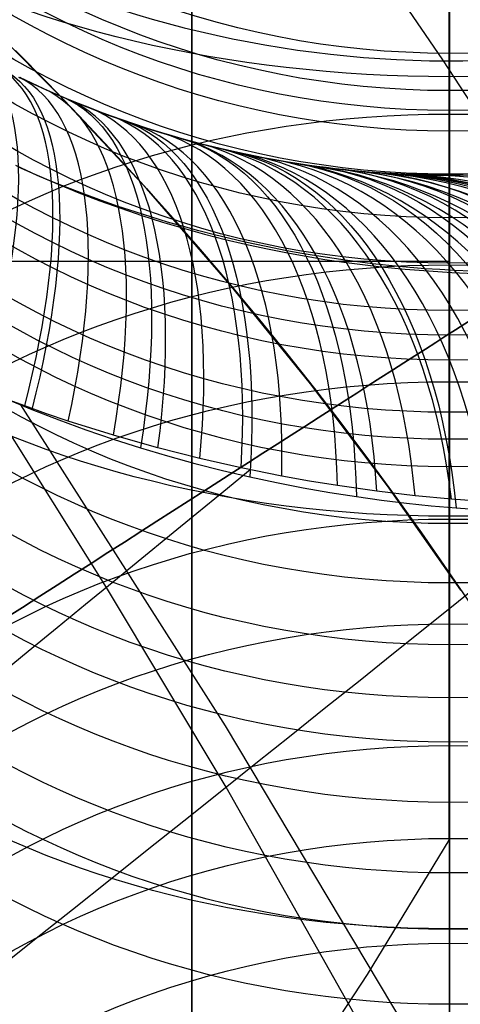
# Model space of a CAD drawing. Extents: x 35624 to 36541, y 4015 to 4839.
# Tile 121 of 150: x 36350 to 36358, y 4596 to 4613. Entities that reach past the tile are written whole.
import ezdxf

# ---------------------------------------------------------------- set-up
doc = ezdxf.new("R2010")
doc.units = 0
for name, color, linetype in [('FUSTO_INTERNO', 200, 'CONTINUOUS'), ('GAMBE', 96, 'CONTINUOUS'), ('IGES_LEVEL_1', 4, 'CONTINUOUS'), ('IGES_LEVEL_3', 87, 'CONTINUOUS')]:
    doc.layers.add(name, color=color, linetype=linetype)

msp = doc.modelspace()

# ---------------------------------------------------------------- linework, layer by layer
at = {"layer": 'FUSTO_INTERNO'}
for p, q in [((36349.26836824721, 4613.050255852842, -193.153372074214), (36350.82845170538, 4611.492976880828, -193.153372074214)), ((36349.26836824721, 4613.050255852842, -168.153372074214), (36350.82845170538, 4611.492976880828, -168.153372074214)), ((36350.82845170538, 4611.492976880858, -180.653372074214), (36349.26836824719, 4613.050255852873, -180.653372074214)), ((36350.82845170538, 4611.492976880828, -193.153372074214), (36352.33323657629, 4609.88220045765, -193.153372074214)), ((36350.82845170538, 4611.492976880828, -168.153372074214), (36352.33323657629, 4609.88220045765, -168.153372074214)), ((36352.33323657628, 4609.882200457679, -180.653372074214), (36350.82845170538, 4611.492976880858, -180.653372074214)), ((36352.33323657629, 4609.88220045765, -193.153372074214), (36353.78088951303, 4608.219889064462, -193.1533720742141)), ((36352.33323657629, 4609.88220045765, -168.153372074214), (36353.78088951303, 4608.219889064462, -168.1533720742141)), ((36353.78088951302, 4608.21988906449, -180.6533720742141), (36352.33323657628, 4609.882200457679, -180.653372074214)), ((36353.78088951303, 4608.219889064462, -193.1533720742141), (36355.16964677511, 4606.508067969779, -193.1533720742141)), ((36353.78088951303, 4608.219889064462, -168.1533720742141), (36355.16964677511, 4606.508067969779, -168.1533720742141)), ((36355.1696467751, 4606.508067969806, -180.6533720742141), (36353.78088951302, 4608.21988906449, -180.6533720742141)), ((36355.16964677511, 4606.508067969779, -193.1533720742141), (36356.49781637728, 4604.748822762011, -193.1533720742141)), ((36355.16964677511, 4606.508067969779, -168.1533720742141), (36356.49781637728, 4604.748822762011, -168.1533720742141)), ((36356.49781637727, 4604.748822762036, -180.6533720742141), (36355.1696467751, 4606.508067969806, -180.6533720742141)), ((36356.49781637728, 4604.748822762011, -193.1533720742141), (36357.76378015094, 4602.944296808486, -193.1533720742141)), ((36356.49781637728, 4604.748822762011, -168.1533720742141), (36357.76378015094, 4602.944296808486, -168.1533720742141)), ((36357.76378015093, 4602.94429680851, -180.6533720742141), (36356.49781637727, 4604.748822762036, -180.6533720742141))]:
    msp.add_line(p, q, dxfattribs=at)
for centre, radius, start, end in [((36357.60919011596, 4631.014707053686, -154.6564491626), 18.92644604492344, 174.6462319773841, 286.3815331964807), ((36357.60919011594, 4631.014707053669, -206.6554839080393), 18.92644604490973, 174.6462319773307, 286.3815331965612), ((36357.60919011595, 4631.01470705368, -180.6559665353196), 18.92644604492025, 174.6462319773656, 286.3815331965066), ((36305.38336492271, 4567.640006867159, -185.1533764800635), 50.09517449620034, 359.9999999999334, 90.00000000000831), ((36305.38337226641, 4567.639871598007, -160.1533764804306), 50.09517449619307, 359.9999999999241, 90.00000000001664), ((36305.57704900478, 4567.639871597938, -193.153372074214), 63.01512514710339, 359.9999999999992, 45.08799321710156), ((36305.57695660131, 4567.639871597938, -193.1533720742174), 48.01521755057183, 0, 45.11540427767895)]:
    msp.add_arc(centre, radius, start, end, dxfattribs=at)
at = {"layer": 'GAMBE'}
for p, q in [((36355.16798914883, 4615.453063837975, -380.0065314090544), (36357.44655955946, 4612.10506663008, -380.0065314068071)), ((36357.56802816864, 4612.067019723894, 16.72446510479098), (36357.56802816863, 4615.481537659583, 12.37346576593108)), ((36357.56802816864, 4612.218319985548, -43.93670560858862), (36357.56802816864, 4612.815848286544, -46.1915563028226)), ((36357.56802816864, 4611.232860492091, -40.54449775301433), (36357.56802816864, 4612.218319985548, -43.93670560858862)), ((36357.44655955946, 4612.10506663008, -380.0065314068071), (36359.66543659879, 4608.718408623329, -380.0065314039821)), ((36357.56802816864, 4608.565689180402, 20.95253112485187), (36357.56802816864, 4612.067019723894, 16.72446510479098)), ((36357.56802816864, 4610.132629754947, -37.11032591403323), (36357.56802816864, 4611.232860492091, -40.54449775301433)), ((36357.56802816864, 4608.59347964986, -32.76166319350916), (36357.56802816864, 4610.132629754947, -37.11032591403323)), ((36357.56802816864, 4607.775940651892, -30.63677077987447), (36357.56802816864, 4608.59347964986, -32.76166319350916)), ((36357.56802816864, 4606.918031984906, -28.52981974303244), (36357.56802816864, 4607.775940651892, -30.63677077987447)), ((36357.56802816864, 4605.551722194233, -25.40467572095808), (36357.56802816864, 4606.918031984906, -28.52981974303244)), ((36357.56802816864, 4604.09508932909, -22.33914625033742), (36357.56802816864, 4605.551722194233, -25.40467572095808)), ((36357.56802816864, 4603.06982468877, -20.32151549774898), (36357.56802816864, 4604.09508932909, -22.33914625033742)), ((36357.56802816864, 4602.000326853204, -18.32280173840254), (36357.56802816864, 4603.06982468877, -20.32151549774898)), ((36357.56802816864, 4601.0835655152, -16.68618741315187), (36357.56802816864, 4602.000326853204, -18.32280173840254)), ((36357.56802816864, 4599.279039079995, -13.64284421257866), (36357.56802816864, 4601.0835655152, -16.68618741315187)), ((36357.56802816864, 4598.059779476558, -11.70195071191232), (36357.56802816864, 4599.279039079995, -13.64284421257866)), ((36357.56802816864, 4595.789761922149, -8.296284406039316), (36357.56802816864, 4598.059779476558, -11.70195071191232))]:
    msp.add_line(p, q, dxfattribs=at)
at = {"layer": 'GAMBE', "extrusion": (-6.709137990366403e-14, -0.28081052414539, 0.9597632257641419)}
msp.add_circle((36357.56802817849, 4428.935090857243, -1337.328278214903), 14.6354474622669, dxfattribs=at)
at = {"layer": 'GAMBE', "extrusion": (-7.66958146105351e-15, -0.2990850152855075, 0.9542264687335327)}
msp.add_circle((36357.56802850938, 4402.617730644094, -1419.028522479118), 14.59732215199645, dxfattribs=at)
at = {"layer": 'GAMBE', "extrusion": (-4.517094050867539e-14, -0.3079514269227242, 0.9514020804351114)}
msp.add_circle((36357.56802813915, 4389.228641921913, -1458.609858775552), 14.57784101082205, dxfattribs=at)
at = {"layer": 'GAMBE', "extrusion": (-1.148926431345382e-13, -0.3164743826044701, 0.9486010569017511)}
msp.add_circle((36357.56803488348, 4375.972324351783, -1496.596086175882), 14.55814846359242, dxfattribs=at)
at = {"layer": 'GAMBE', "extrusion": (-2.841663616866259e-14, -0.3334365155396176, 0.9427725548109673)}
msp.add_circle((36357.56802873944, 4348.451106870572, -1572.173157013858), 14.51852725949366, dxfattribs=at)
at = {"layer": 'GAMBE', "extrusion": (-5.00845007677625e-14, -0.3491851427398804, 0.9370537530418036)}
msp.add_circle((36357.56802817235, 4321.522326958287, -1642.249885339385), 14.48040285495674, dxfattribs=at)
at = {"layer": 'GAMBE', "extrusion": (2.898922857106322e-14, -0.3655699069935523, 0.930783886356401)}
msp.add_circle((36357.56802818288, 4292.07034407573, -1715.257117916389), 14.44247261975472, dxfattribs=at)
at = {"layer": 'GAMBE', "extrusion": (1.724487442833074e-13, -0.3833556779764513, 0.9236007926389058)}
msp.add_circle((36357.56804034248, 4258.405560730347, -1794.713215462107), 14.40482969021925, dxfattribs=at)
at = {"layer": 'GAMBE', "extrusion": (9.619851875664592e-14, -0.3921742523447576, 0.9198909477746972)}
msp.add_circle((36357.5680281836, 4241.046693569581, -1834.094866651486), 14.38616294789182, dxfattribs=at)
at = {"layer": 'GAMBE', "extrusion": (6.884147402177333e-14, -0.4012874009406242, 0.915952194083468)}
msp.add_circle((36357.56802765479, 4222.635648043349, -1874.830114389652), 14.36762590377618, dxfattribs=at)
at = {"layer": 'GAMBE', "extrusion": (1.401869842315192e-13, -0.4198438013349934, 0.9075963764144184)}
msp.add_circle((36357.56803093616, 4183.634834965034, -1957.806391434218), 14.33098414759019, dxfattribs=at)
at = {"layer": 'GAMBE', "extrusion": (3.173591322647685e-14, -0.429068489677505, 0.9032719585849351)}
msp.add_circle((36357.56802816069, 4163.478361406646, -1999.044452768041), 14.31298278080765, dxfattribs=at)
at = {"layer": 'GAMBE', "extrusion": (-2.642525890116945e-15, -0.4383971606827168, 0.8987813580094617)}
msp.add_circle((36357.56802580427, 4142.565540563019, -2040.762063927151), 14.29526585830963, dxfattribs=at)
at = {"layer": 'GAMBE', "extrusion": (5.163940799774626e-14, -0.4568912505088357, 0.8895225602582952)}
msp.add_circle((36357.56802816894, 4099.500618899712, -2123.441937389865), 14.26072783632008, dxfattribs=at)
at = {"layer": 'GAMBE', "extrusion": (-7.020443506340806e-16, -0.475145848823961, 0.879907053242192)}
msp.add_circle((36357.56802816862, 4054.845396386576, -2205.010563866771), 14.2274748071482, dxfattribs=at)
at = {"layer": 'GAMBE', "extrusion": (1.133201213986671e-13, 0.8302793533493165, 0.557347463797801)}
msp.add_circle((-36357.56800610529, -2438.233039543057, 3927.20313611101), 14.0002480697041, dxfattribs=at)
at = {"layer": 'GAMBE', "extrusion": (7.795878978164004e-14, -0.4930055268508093, 0.8700261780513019)}
msp.add_circle((36357.56802836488, 4009.023217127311, -2284.752912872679), 14.19570389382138, dxfattribs=at)
at = {"layer": 'GAMBE', "extrusion": (-6.185113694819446e-14, -0.5074070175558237, 0.8617065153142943)}
msp.add_circle((36357.56802739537, 3970.487718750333, -2349.000685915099), 14.17072142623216, dxfattribs=at)
at = {"layer": 'GAMBE', "extrusion": (3.704175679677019e-14, -0.5188060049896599, 0.8548919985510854)}
msp.add_circle((36357.56802614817, 3938.953484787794, -2399.812906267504), 14.15140408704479, dxfattribs=at)
at = {"layer": 'GAMBE', "extrusion": (1.395594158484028e-14, -0.5332663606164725, 0.8459473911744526)}
msp.add_circle((36357.56802948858, 3897.600115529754, -2464.18192309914), 14.12728101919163, dxfattribs=at)
at = {"layer": 'GAMBE', "extrusion": (-7.867727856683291e-14, -0.5491975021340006, 0.8356925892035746)}
msp.add_circle((36357.56803043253, 3850.239748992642, -2535.022179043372), 14.10194866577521, dxfattribs=at)
at = {"layer": 'GAMBE', "extrusion": (7.75767061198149e-15, 0.7829822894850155, 0.6220439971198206)}
msp.add_circle((-36357.568007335, -2744.525208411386, 3711.085860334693), 14.00025666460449, dxfattribs=at)
at = {"layer": 'GAMBE', "extrusion": (1.647786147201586e-15, -0.5609215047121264, 0.8278689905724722)}
msp.add_circle((36357.56802946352, 3814.141651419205, -2587.053819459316), 14.08392209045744, dxfattribs=at)
at = {"layer": 'GAMBE', "extrusion": (4.99406116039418e-14, -0.5753911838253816, 0.8178783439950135)}
msp.add_circle((36357.56802667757, 3768.086232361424, -2651.162263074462), 14.06292143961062, dxfattribs=at)
at = {"layer": 'GAMBE', "extrusion": (-1.247026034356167e-14, 0.7307465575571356, 0.6826488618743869)}
msp.add_circle((-36357.56800861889, -3032.068194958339, 3471.53833015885), 14.00026511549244, dxfattribs=at)
at = {"layer": 'GAMBE', "extrusion": (6.28165085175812e-14, -0.6021473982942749, 0.7983849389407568)}
msp.add_circle((36357.56802445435, 3678.352400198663, -2769.321411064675), 14.02919564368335, dxfattribs=at)
at = {"layer": 'GAMBE', "extrusion": (-1.417040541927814e-13, 0.673816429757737, 0.7388987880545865)}
msp.add_circle((-36357.56800995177, -3299.611278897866, 3209.697253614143), 14.00027339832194, dxfattribs=at)
at = {"layer": 'GAMBE', "extrusion": (-0.539451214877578, 0.8420168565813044, -2.100341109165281e-07)}
msp.add_circle((-33086.62758387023, -380.0142733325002, -15733.64702520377), 15.00235862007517, dxfattribs=at)
at = {"layer": 'GAMBE', "extrusion": (-1.682014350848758e-13, -0.6470589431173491, 0.762439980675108)}
msp.add_circle((36357.56802816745, 3513.311896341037, -2966.03859670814), 14.00036131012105, dxfattribs=at)
at = {"layer": 'GAMBE', "extrusion": (-5.905235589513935e-14, 0.6124691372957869, 0.7904945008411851)}
msp.add_circle((-36357.56801135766, -3545.733280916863, 2926.834673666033), 14.0002815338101, dxfattribs=at)
at = {"layer": 'GAMBE', "extrusion": (-1.086059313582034e-13, -0.5837813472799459, 0.811910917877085)}
msp.add_circle((36357.56802808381, 3739.721807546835, -2666.211660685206), 14.00036096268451, dxfattribs=at)
at = {"layer": 'GAMBE', "extrusion": (-1.482651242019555e-13, 0.5469826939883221, 0.8371439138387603)}
msp.add_circle((-36357.56801274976, -3769.046428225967, 2624.22504159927), 14.00028942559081, dxfattribs=at)
at = {"layer": 'GAMBE', "extrusion": (1.502938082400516e-13, -0.5169262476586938, 0.856029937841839)}
msp.add_circle((36357.56802783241, 3940.820499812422, -2350.075377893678), 14.00035993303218, dxfattribs=at)
at = {"layer": 'GAMBE', "extrusion": (-1.986533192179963e-14, 0.4779936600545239, 0.8783632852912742)}
msp.add_circle((-36357.56801415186, -3967.238127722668, 2304.804815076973), 14.00029706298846, dxfattribs=at)
at = {"layer": 'GAMBE', "extrusion": (3.30965450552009e-14, -0.446847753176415, 0.894610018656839)}
msp.add_circle((36357.56802742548, 4115.761112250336, -2019.297962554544), 14.00035825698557, dxfattribs=at)
at = {"layer": 'GAMBE', "extrusion": (1, -9.73876082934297e-15, -3.231036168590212e-14)}
msp.add_arc((4676.9478937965, 78.43234624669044, 36357.56802816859), 117.3316381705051, 286.3390761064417, 220.1139519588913, dxfattribs=at)
at = {"layer": 'GAMBE', "extrusion": (1, -1.28173983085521e-14, -4.243775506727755e-14)}
msp.add_arc((4676.948317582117, 78.43221760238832, 36357.56802816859), 89.33139551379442, 286.3393491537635, 220.0490583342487, dxfattribs=at)
at = {"layer": 'IGES_LEVEL_1'}
for p, q in [((36350.12101092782, 4611.809138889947, -123.4354027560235), (36350.38414984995, 4611.685359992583, -123.6130310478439)), ((36350.34906404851, 4611.701549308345, -304.6123632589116), (36350.14046012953, 4611.799803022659, -304.760426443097)), ((36350.55764563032, 4611.606675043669, -304.4591484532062), (36350.34906404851, 4611.701549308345, -304.6123632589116)), ((36350.38414984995, 4611.685359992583, -123.6130310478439), (36350.64761816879, 4611.566777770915, -123.7976197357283)), ((36350.76263066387, 4611.516663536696, -304.303409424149), (36350.55764563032, 4611.606675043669, -304.4591484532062)), ((36350.64761816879, 4611.566777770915, -123.7976197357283), (36350.91121505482, 4611.453386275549, -123.9892624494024)), ((36350.96736334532, 4611.429902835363, -304.1426105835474), (36350.76263066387, 4611.516663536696, -304.303409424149)), ((36350.91121505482, 4611.453386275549, -123.9892624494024), (36351.17118579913, 4611.346599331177, -124.1853292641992)), ((36351.15976148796, 4611.351186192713, -303.9865811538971), (36350.96736334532, 4611.429902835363, -304.1426105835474)), ((36351.35173405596, 4611.275324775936, -303.8260097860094), (36351.15976148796, 4611.351186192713, -303.9865811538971)), ((36351.17118579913, 4611.346599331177, -124.1853292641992), (36351.43086840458, 4611.24482920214, -124.3884610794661)), ((36351.54022631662, 4611.203410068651, -303.663458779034), (36351.35173405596, 4611.275324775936, -303.8260097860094)), ((36351.43086840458, 4611.24482920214, -124.3884610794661), (36351.69004506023, 4611.148046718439, -124.5987665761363)), ((36351.72811289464, 4611.134228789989, -303.4964578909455), (36351.54022631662, 4611.203410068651, -303.663458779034)), ((36351.69004506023, 4611.148046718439, -124.5987665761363), (36351.94849795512, 4611.056222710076, -124.8163544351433)), ((36351.91238094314, 4611.068777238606, -303.3276960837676), (36351.72811289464, 4611.134228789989, -303.4964578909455)), ((36352.09587361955, 4611.005932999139, -303.1545821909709), (36351.91238094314, 4611.068777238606, -303.3276960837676)), ((36351.94849795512, 4611.056222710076, -124.8163544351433), (36352.19632878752, 4610.972506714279, -125.0327271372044)), ((36352.34779283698, 4610.923398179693, -302.9083556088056), (36352.09587361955, 4611.005932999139, -303.1545821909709)), ((36352.19632878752, 4610.972506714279, -125.0327271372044), (36352.44307013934, 4610.893304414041, -125.2560432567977)), ((36352.59779569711, 4610.845717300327, -302.6537497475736), (36352.34779283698, 4610.923398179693, -302.9083556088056)), ((36352.44307013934, 4610.893304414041, -125.2560432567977), (36352.68850452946, 4610.818564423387, -125.4864012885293)), ((36352.77381712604, 4610.793519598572, -302.4680552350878), (36352.59779569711, 4610.845717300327, -302.6537497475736)), ((36352.68850452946, 4610.818564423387, -125.4864012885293), (36352.93241447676, 4610.748235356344, -125.7238997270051)), ((36352.94864834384, 4610.743694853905, -302.2781057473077), (36352.77381712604, 4610.793519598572, -302.4680552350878)), ((36352.93241447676, 4610.748235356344, -125.7238997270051), (36353.16004128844, 4610.686114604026, -125.9536807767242)), ((36353.28769343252, 4610.652744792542, -301.8931609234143), (36352.94864834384, 4610.743694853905, -302.2781057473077)), ((36353.16004128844, 4610.686114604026, -125.9536807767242), (36353.38593422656, 4610.627778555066, -126.1899200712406)), ((36353.60714972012, 4610.573812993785, -301.5088499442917), (36353.28769343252, 4610.652744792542, -301.8931609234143)), ((36353.38593422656, 4610.627778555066, -126.1899200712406), (36353.60989774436, 4610.573161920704, -126.4326830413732)), ((36353.91403691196, 4610.504082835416, -301.1178849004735), (36353.60714972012, 4610.573812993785, -301.5088499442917)), ((36353.60989774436, 4610.573161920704, -126.4326830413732), (36353.83173629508, 4610.522199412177, -126.6820351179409)), ((36353.83173629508, 4610.522199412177, -126.6820351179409), (36354.11173949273, 4610.462295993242, -127.0102584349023)), ((36354.21438049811, 4610.441554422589, -300.7122691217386), (36353.91403691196, 4610.504082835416, -301.1178849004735)), ((36354.11173949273, 4610.462295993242, -127.0102584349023), (36354.38755543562, 4610.408054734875, -127.3493601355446)), ((36354.38543048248, 4610.408446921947, -300.4700295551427), (36354.21438049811, 4610.441554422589, -300.7122691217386)), ((36350.0677063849, 4610.285153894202, -118.2289142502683), (36350.43632437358, 4610.117003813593, -118.4122529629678)), ((36350.40571892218, 4610.126421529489, -309.8341674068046), (36350.12140677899, 4610.250259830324, -309.9877303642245)), ((36354.55390790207, 4610.377600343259, -300.2226934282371), (36354.38543048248, 4610.408446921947, -300.4700295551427)), ((36354.38755543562, 4610.408054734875, -127.3493601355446), (36354.65878410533, 4610.359280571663, -127.6993579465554)), ((36354.74504115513, 4610.344713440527, -299.9306703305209), (36354.55390790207, 4610.377600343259, -300.2226934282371)), ((36354.65878410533, 4610.359280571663, -127.6993579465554), (36354.92502548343, 4610.315778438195, -128.0602695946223)), ((36354.93222911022, 4610.314664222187, -299.631705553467), (36354.74504115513, 4610.344713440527, -299.9306703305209)), ((36354.92502548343, 4610.315778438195, -128.0602695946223), (36355.10306911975, 4610.289097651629, -128.3119889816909)), ((36355.10777801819, 4610.288416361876, -299.3383513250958), (36354.93222911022, 4610.314664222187, -299.631705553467)), ((36355.10306911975, 4610.289097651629, -128.3119889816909), (36355.27851937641, 4610.26467901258, -128.568694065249)), ((36355.27910843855, 4610.264593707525, -299.0384310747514), (36355.10777801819, 4610.288416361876, -299.3383513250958)), ((36355.27851937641, 4610.26467901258, -128.568694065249), (36355.60948649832, 4610.223638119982, -129.0781075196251)), ((36355.43844970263, 4610.244023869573, -298.7458541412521), (36355.27910843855, 4610.264593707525, -299.0384310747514)), ((36355.59331424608, 4610.225490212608, -298.4470913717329), (36355.43844970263, 4610.244023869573, -298.7458541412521)), ((36350.69129476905, 4610.007122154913, -309.6750374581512), (36350.40571892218, 4610.126421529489, -309.8341674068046)), ((36350.43632437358, 4610.117003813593, -118.4122529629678), (36350.80761150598, 4609.956892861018, -118.6044903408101)), ((36355.73597752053, 4610.209686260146, -298.1574046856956), (36355.59331424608, 4610.225490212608, -298.4470913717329)), ((36355.60948649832, 4610.223638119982, -129.0781075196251), (36355.92524693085, 4610.190593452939, -129.5979305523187)), ((36355.87391060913, 4610.195559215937, -297.8619227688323), (36355.73597752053, 4610.209686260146, -298.1574046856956)), ((36355.99959262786, 4610.183672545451, -297.5771673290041), (36355.87391060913, 4610.195559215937, -297.8619227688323)), ((36355.92524693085, 4610.190593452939, -129.5979305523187), (36356.23240468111, 4610.164131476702, -130.1389627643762)), ((36356.12029618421, 4610.173138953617, -297.2870235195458), (36355.99959262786, 4610.183672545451, -297.5771673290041)), ((36356.2482864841, 4610.162913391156, -296.9575175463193), (36356.12029618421, 4610.173138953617, -297.2870235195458)), ((36356.23240468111, 4610.164131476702, -130.1389627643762), (36356.52011984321, 4610.144408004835, -130.6811551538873)), ((36356.3688069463, 4610.154169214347, -296.6210470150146), (36356.2482864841, 4610.162913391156, -296.9575175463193)), ((36356.47361648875, 4610.147263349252, -296.3012278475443), (36356.3688069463, 4610.154169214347, -296.6210470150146)), ((36356.56287841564, 4610.141892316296, -296.0016664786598), (36356.47361648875, 4610.147263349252, -296.3012278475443)), ((36356.52011984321, 4610.144408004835, -130.6811551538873), (36356.79655787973, 4610.130058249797, -131.2380427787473)), ((36356.64156732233, 4610.137547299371, -295.7085875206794), (36356.56287841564, 4610.141892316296, -296.0016664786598)), ((36356.67699578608, 4610.135709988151, -295.5645375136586), (36356.64156732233, 4610.137547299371, -295.7085875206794)), ((36356.74144990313, 4610.132557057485, -295.275135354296), (36356.67699578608, 4610.135709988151, -295.5645375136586)), ((36356.79727421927, 4610.130023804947, -294.981335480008), (36356.74144990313, 4610.132557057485, -295.275135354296)), ((36356.79655787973, 4610.130058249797, -131.2380427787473), (36357.05427021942, 4610.120727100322, -131.7925707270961)), ((36357.80386477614, 4610.115756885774, -288.8223511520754), (36356.79727421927, 4610.130023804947, -294.981335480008)), ((36357.05427021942, 4610.120727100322, -131.7925707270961), (36357.30114477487, 4610.115448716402, -132.3592757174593)), ((36357.30114477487, 4610.115448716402, -132.3592757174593), (36357.53417041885, 4610.113745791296, -132.9295262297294)), ((36357.53417041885, 4610.113745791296, -132.9295262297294), (36357.75685306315, 4610.115097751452, -133.5099042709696)), ((36357.54214735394, 4610.113742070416, -132.9499724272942), (36357.54214735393, 4610.113742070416, -290.4890119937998)), ((36357.75685306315, 4610.115097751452, -133.5099042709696), (36357.97164724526, 4610.119155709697, -134.105998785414)), ((36350.97465700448, 4609.893678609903, -309.5122230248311), (36350.69129476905, 4610.007122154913, -309.6750374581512)), ((36350.80761150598, 4609.956892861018, -118.6044903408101), (36351.16531852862, 4609.811198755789, -118.7970138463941)), ((36351.25897002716, 4609.784686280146, -309.3438486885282), (36350.97465700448, 4609.893678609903, -309.5122230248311)), ((36351.16531852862, 4609.811198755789, -118.7970138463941), (36351.52507383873, 4609.672922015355, -118.9980598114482)), ((36351.55195110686, 4609.677333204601, -309.1649816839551), (36351.25897002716, 4609.784686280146, -309.3438486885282)), ((36351.52507383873, 4609.672922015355, -118.9980598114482), (36351.88667032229, 4609.542073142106, -119.2078310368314)), ((36351.8456265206, 4609.574682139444, -308.980111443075), (36351.55195110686, 4609.677333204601, -309.1649816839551)), ((36352.13495509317, 4609.47831523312, -308.7923851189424), (36351.8456265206, 4609.574682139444, -308.980111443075)), ((36351.88667032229, 4609.542073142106, -119.2078310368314), (36352.24990028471, 4609.418662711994, -119.426530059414)), ((36352.42464996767, 4609.386482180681, -308.5987166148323), (36352.13495509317, 4609.47831523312, -308.7923851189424)), ((36352.24990028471, 4609.418662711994, -119.426530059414), (36352.60962562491, 4609.304208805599, -119.6512325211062)), ((36352.69756372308, 4609.304163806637, -308.4109055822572), (36352.42464996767, 4609.386482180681, -308.5987166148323)), ((36352.60962562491, 4609.304208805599, -119.6512325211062), (36352.97049317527, 4609.196981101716, -119.8850449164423)), ((36352.97053962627, 4609.225838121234, -308.2177037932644), (36352.69756372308, 4609.304163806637, -308.4109055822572)), ((36353.23923208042, 4609.152607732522, -308.0221601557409), (36352.97053962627, 4609.225838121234, -308.2177037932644)), ((36352.97049317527, 4609.196981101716, -119.8850449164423), (36353.33225819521, 4609.096955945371, -120.1281916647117)), ((36353.50773863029, 4609.08321130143, -307.8212617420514), (36353.23923208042, 4609.152607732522, -308.0221601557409)), ((36353.33225819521, 4609.096955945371, -120.1281916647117), (36353.69467611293, 4609.004109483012, -120.3808973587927)), ((36353.77175364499, 4609.01862155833, -307.6182008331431), (36353.50773863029, 4609.08321130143, -307.8212617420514)), ((36353.69467611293, 4609.004109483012, -120.3808973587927), (36354.04382516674, 4608.92150750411, -120.6333209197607)), ((36354.03535134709, 4608.957702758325, -307.4098133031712), (36353.77175364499, 4609.01862155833, -307.6182008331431)), ((36354.39842767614, 4608.879570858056, -307.1131732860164), (36354.03535134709, 4608.957702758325, -307.4098133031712)), ((36354.04382516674, 4608.92150750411, -120.6333209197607), (36354.39306846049, 4608.845465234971, -120.8949925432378)), ((36354.39306846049, 4608.845465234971, -120.8949925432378), (36354.74212297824, 4608.775916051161, -121.1661003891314)), ((36354.76017690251, 4608.808305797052, -306.8060092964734), (36354.39842767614, 4608.879570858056, -307.1131732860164)), ((36354.74212297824, 4608.775916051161, -121.1661003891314), (36355.09070684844, 4608.712793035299, -121.446833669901)), ((36355.01579015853, 4608.761872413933, -306.5816303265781), (36354.76017690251, 4608.808305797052, -306.8060092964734)), ((36355.27047105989, 4608.718813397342, -306.3517378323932), (36355.01579015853, 4608.761872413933, -306.5816303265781)), ((36355.76681337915, 4608.644018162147, -305.8844513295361), (36355.27047105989, 4608.718813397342, -306.3517378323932)), ((36355.09070684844, 4608.712793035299, -121.446833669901), (36355.41759499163, 4608.659262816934, -121.7195843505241)), ((36355.41759499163, 4608.659262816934, -121.7195843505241), (36355.74351664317, 4608.611245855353, -122.0011042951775)), ((36355.74351664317, 4608.611245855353, -122.0011042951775), (36356.06817056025, 4608.568639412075, -122.2914960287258)), ((36356.2377619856, 4608.584110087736, -305.4156544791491), (36355.76681337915, 4608.644018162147, -305.8844513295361)), ((36356.06817056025, 4608.568639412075, -122.2914960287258), (36356.39125722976, 4608.531340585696, -122.5908640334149)), ((36356.69361310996, 4608.536311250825, -304.9358673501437), (36356.2377619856, 4608.584110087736, -305.4156544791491)), ((36356.39125722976, 4608.531340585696, -122.5908640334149), (36356.80123058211, 4608.491225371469, -122.9864864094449)), ((36357.14350541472, 4608.498926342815, -304.4344199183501), (36356.69361310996, 4608.536311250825, -304.9358673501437)), ((36356.80123058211, 4608.491225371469, -122.9864864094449), (36357.20739674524, 4608.459252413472, -123.3968263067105)), ((36357.40162371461, 4608.48186297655, -304.1328783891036), (36357.14350541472, 4608.498926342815, -304.4344199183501)), ((36357.20739674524, 4608.459252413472, -123.3968263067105), (36357.60899792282, 4608.435069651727, -123.8217850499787)), ((36357.65737573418, 4608.468112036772, -303.8231890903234), (36357.40162371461, 4608.48186297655, -304.1328783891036)), ((36357.60899792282, 4608.435069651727, -123.8217850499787), (36358.00528176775, 4608.41832524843, -124.2612724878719)), ((36357.94954305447, 4608.456256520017, -303.4549616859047), (36357.65737573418, 4608.468112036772, -303.8231890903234)), ((36351.63932174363, 4602.989483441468, -313.4303174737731), (36349.50380582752, 4606.399296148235, -313.4310346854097)), ((36350.22695026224, 4606.126803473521, -313.0989474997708), (36349.84757633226, 4606.266882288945, -313.2757167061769)), ((36349.86859886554, 4606.267488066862, -114.9616792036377), (36350.35017396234, 4606.067851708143, -115.1719323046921)), ((36353.69559191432, 4600.601233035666, -115.1044221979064), (36350.1630854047, 4606.143919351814, -115.0892501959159)), ((36350.60336164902, 4605.99395377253, -312.9178932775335), (36350.22695026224, 4606.126803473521, -313.0989474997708)), ((36350.35017396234, 4606.067851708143, -115.1719323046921), (36350.81480088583, 4605.886761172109, -115.3828181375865)), ((36350.98101396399, 4605.866662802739, -312.730461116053), (36350.60336164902, 4605.99395377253, -312.9178932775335)), ((36350.81480088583, 4605.886761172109, -115.3828181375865), (36351.28276568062, 4605.715498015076, -115.6033896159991)), ((36351.37015809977, 4605.741642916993, -312.5311408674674), (36350.98101396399, 4605.866662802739, -312.730461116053)), ((36351.28276568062, 4605.715498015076, -115.6033896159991), (36351.75382810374, 4605.554095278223, -115.8339221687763)), ((36351.76020668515, 4605.622459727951, -312.3249147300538), (36351.37015809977, 4605.741642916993, -312.5311408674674)), ((36351.75382810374, 4605.554095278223, -115.8339221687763), (36352.22774791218, 4605.402586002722, -116.0746912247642)), ((36352.14447033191, 4605.510926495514, -312.1152860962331), (36351.76020668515, 4605.622459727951, -312.3249147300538)), ((36352.52921828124, 4605.404997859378, -311.8987998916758), (36352.14447033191, 4605.510926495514, -312.1152860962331)), ((36352.22774791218, 4605.402586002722, -116.0746912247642), (36352.69783454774, 4605.262835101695, -116.322522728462)), ((36352.8916867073, 4605.310378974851, -311.688651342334), (36352.52921828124, 4605.404997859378, -311.8987998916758)), ((36352.69783454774, 4605.262835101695, -116.322522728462), (36353.17016267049, 4605.132717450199, -116.5808953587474)), ((36353.25425717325, 4605.220685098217, -311.4722589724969), (36352.8916867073, 4605.310378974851, -311.688651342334)), ((36353.61117020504, 4605.137167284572, -311.2530279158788), (36353.25425717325, 4605.220685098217, -311.4722589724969)), ((36353.17016267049, 4605.132717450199, -116.5808953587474), (36353.64442668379, 4605.012205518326, -116.850119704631)), ((36353.96788339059, 4605.05837939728, -311.0275681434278), (36353.61117020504, 4605.137167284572, -311.2530279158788)), ((36353.64442668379, 4605.012205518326, -116.850119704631), (36354.12032099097, 4604.901271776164, -117.1305063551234)), ((36354.12535612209, 4605.025069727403, -310.9259680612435), (36353.66642383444, 4604.648633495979, -311.4298337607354)), ((36354.66902601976, 4604.91699987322, -310.5651047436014), (36353.96788339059, 4605.05837939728, -311.0275681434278)), ((36354.12032099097, 4604.901271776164, -117.1305063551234), (36354.57953220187, 4604.803518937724, -117.4111630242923)), ((36354.57953220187, 4604.803518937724, -117.4111630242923), (36355.03958757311, 4604.714499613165, -117.7027111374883)), ((36355.15174106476, 4604.829946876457, -310.2310856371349), (36354.66902601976, 4604.91699987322, -310.5651047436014)), ((36355.63294366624, 4604.751440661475, -309.8846704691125), (36355.15174106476, 4604.829946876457, -310.2310856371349)), ((36353.66642383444, 4604.648633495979, -311.4298337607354), (36353.20081048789, 4604.267087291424, -311.920696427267)), ((36355.03958757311, 4604.714499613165, -117.7027111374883), (36355.50010444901, 4604.634102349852, -118.005416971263)), ((36355.50010444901, 4604.634102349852, -118.005416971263), (36355.9607001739, 4604.562215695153, -118.3195468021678)), ((36356.31230804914, 4604.654597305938, -309.3712909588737), (36355.63294366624, 4604.751440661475, -309.8846704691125)), ((36356.97394032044, 4604.576002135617, -308.8418010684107), (36356.31230804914, 4604.654597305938, -309.3712909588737)), ((36355.9607001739, 4604.562215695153, -118.3195468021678), (36356.39325301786, 4604.502302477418, -118.6253863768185)), ((36356.39325301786, 4604.502302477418, -118.6253863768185), (36356.82510315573, 4604.449621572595, -118.9416978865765)), ((36357.60273585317, 4604.515729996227, -308.3090511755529), (36356.97394032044, 4604.576002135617, -308.8418010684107)), ((36358.21258209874, 4604.470814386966, -307.762052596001), (36357.60273585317, 4604.515729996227, -308.3090511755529)), ((36356.82510315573, 4604.449621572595, -118.9416978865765), (36357.25581617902, 4604.403987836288, -119.2686293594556)), ((36357.25581617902, 4604.403987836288, -119.2686293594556), (36357.68495767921, 4604.365216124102, -119.6063288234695)), ((36357.68495767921, 4604.365216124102, -119.6063288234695), (36358.23017932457, 4604.325332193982, -120.0535734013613)), ((36353.20081048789, 4604.267087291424, -311.920696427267), (36352.72892104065, 4603.880712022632, -312.39839035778)), ((36352.72892104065, 4603.880712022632, -312.39839035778), (36352.25113096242, 4603.489770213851, -312.8627459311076)), ((36352.25113096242, 4603.489770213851, -312.8627459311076), (36351.76778830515, 4603.094507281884, -313.313590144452)), ((36358.26257906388, 4603.184119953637, -308.430362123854), (36357.72333793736, 4602.749460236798, -309.1380748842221)), ((36351.76778830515, 4603.094507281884, -313.313590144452), (36351.27921570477, 4602.695152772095, -313.750747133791)), ((36353.71133004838, 4599.540192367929, -313.4295630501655), (36351.63932174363, 4602.989483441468, -313.4303174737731)), ((36351.27921570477, 4602.695152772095, -313.750747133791), (36350.78571231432, 4602.291921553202, -314.1740386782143)), ((36357.72333793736, 4602.749460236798, -309.1380748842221), (36357.16982196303, 4602.304512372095, -309.8261098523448)), ((36350.78571231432, 4602.291921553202, -314.1740386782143), (36350.28755566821, 4601.885014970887, -314.5832846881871)), ((36357.16982196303, 4602.304512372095, -309.8261098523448), (36356.60315540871, 4601.850006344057, -310.4941785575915)), ((36350.28755566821, 4601.885014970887, -314.5832846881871), (36349.78500347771, 4601.474621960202, -314.9783036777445)), ((36356.60315540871, 4601.850006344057, -310.4941785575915), (36356.02436368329, 4601.386613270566, -311.1419766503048)), ((36356.02436368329, 4601.386613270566, -311.1419766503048), (36355.43438089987, 4600.914949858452, -311.7691858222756)), ((36355.43438089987, 4600.914949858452, -311.7691858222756), (36354.83405715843, 4600.435582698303, -312.3754756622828)), ((36357.07336020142, 4594.956449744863, -115.1200540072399), (36353.69559191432, 4600.601233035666, -115.1044221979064)), ((36354.83405715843, 4600.435582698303, -312.3754756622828), (36354.22416554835, 4599.949032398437, -312.9605054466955)), ((36354.22416554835, 4599.949032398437, -312.9605054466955), (36353.60540887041, 4599.455777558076, -313.5239258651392)), ((36357.34490590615, 4593.115505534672, -313.4281327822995), (36353.71133004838, 4599.540192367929, -313.4295630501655)), ((36353.60540887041, 4599.455777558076, -313.5239258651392), (36352.97842607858, 4598.956258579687, -314.065380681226)), ((36352.97842607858, 4598.956258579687, -314.065380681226), (36352.34379844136, 4598.450881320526, -314.5845083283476)), ((36352.34379844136, 4598.450881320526, -314.5845083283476), (36351.70205542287, 4597.940020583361, -315.0809434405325)), ((36351.70205542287, 4597.940020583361, -315.0809434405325), (36351.05368028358, 4597.42402344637, -315.5543183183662)), ((36351.05368028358, 4597.42402344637, -315.5543183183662), (36350.39911540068, 4596.903212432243, -316.0042643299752)), ((36350.39911540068, 4596.903212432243, -316.0042643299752), (36349.7387673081, 4596.377888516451, -316.4304132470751))]:
    msp.add_line(p, q, dxfattribs=at)
at = {"layer": 'IGES_LEVEL_1', "extrusion": (0.8398898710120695, -0.4350517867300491, 0.3245226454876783)}
msp.add_arc((20804.04278374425, -10074.6036173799, 28423.80312847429), 10.05341863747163, 299.5948180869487, 359.312525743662, dxfattribs=at)
at = {"layer": 'IGES_LEVEL_1', "extrusion": (0.8428294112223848, -0.4092516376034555, 0.3495020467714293)}
msp.add_arc((20016.20822286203, -11009.87741354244, 28642.54671796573), 10.05514795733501, 299.7227595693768, 359.290778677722, dxfattribs=at)
at = {"layer": 'IGES_LEVEL_1', "extrusion": (0.8477338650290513, -0.4035454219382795, -0.3442359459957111)}
msp.add_arc((19777.8359703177, 10499.9143061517, 28996.31156291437), 10.05276930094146, 0.6995514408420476, 60.41623519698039, dxfattribs=at)
at = {"layer": 'IGES_LEVEL_1', "extrusion": (0.8440144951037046, -0.3837377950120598, 0.374679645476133)}
msp.add_arc((19233.07147639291, -11965.61096323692, 28796.13603142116), 10.05632264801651, 299.8300310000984, 359.2725496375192, dxfattribs=at)
at = {"layer": 'IGES_LEVEL_1', "extrusion": (0.8433963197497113, -0.3576014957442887, 0.4010035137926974)}
msp.add_arc((18425.55010013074, -12977.09933124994, 28886.71990605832), 10.05694177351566, 299.9186192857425, 359.2574333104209, dxfattribs=at)
at = {"layer": 'IGES_LEVEL_1', "extrusion": (0.850905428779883, -0.3393638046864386, -0.4009889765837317)}
msp.add_arc((17739.53447222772, 12740.50977263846, 29415.94565581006), 10.05498615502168, 0.7328414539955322, 60.69460558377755, dxfattribs=at)
at = {"layer": 'IGES_LEVEL_1', "extrusion": (0.8409239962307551, -0.3320739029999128, 0.4272865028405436)}
msp.add_arc((17630.45108020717, -13997.80194872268, 28907.10918335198), 10.05694263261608, 299.9832681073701, 359.2463387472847, dxfattribs=at)
at = {"layer": 'IGES_LEVEL_1', "extrusion": (0.8368649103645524, -0.3082890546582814, 0.4523438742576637)}
msp.add_arc((16882.74752546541, -14979.43707444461, 28862.13116553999), 10.05637441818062, 300.0234461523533, 359.2394468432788, dxfattribs=at)
at = {"layer": 'IGES_LEVEL_1', "extrusion": (0.8311891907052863, -0.2851866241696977, 0.4772767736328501)}
msp.add_arc((16148.92445751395, -15963.08004086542, 28755.27785636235), 10.05526754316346, 300.0437012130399, 359.236115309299, dxfattribs=at)
at = {"layer": 'IGES_LEVEL_1', "extrusion": (0.8434178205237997, -0.2771370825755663, -0.4602623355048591)}
msp.add_arc((15718.47650870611, 15121.8614382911, 29439.43477220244), 10.05324970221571, 0.7431212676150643, 60.94083277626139, dxfattribs=at)
at = {"layer": 'IGES_LEVEL_1', "extrusion": (0.8239353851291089, -0.2628262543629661, 0.5020486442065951)}
msp.add_arc((15430.33584198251, -16945.8608584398, 28587.68634869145), 10.05364167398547, 300.0458529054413, 359.2362291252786, dxfattribs=at)
at = {"layer": 'IGES_LEVEL_1', "extrusion": (0.8111191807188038, -0.2327092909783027, 0.5365930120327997)}
msp.add_arc((14447.09338512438, -18323.089516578, 28250.90081618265), 10.05053010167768, 300.022670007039, 359.2419388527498, dxfattribs=at)
at = {"layer": 'IGES_LEVEL_1', "extrusion": (0.8250236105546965, -0.2194372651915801, -0.5207526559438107)}
msp.add_arc((13789.95225961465, 17570.19265777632, 29045.72862684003), 10.04774318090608, 0.7305541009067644, 61.15711251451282, dxfattribs=at)
at = {"layer": 'IGES_LEVEL_1', "extrusion": (0.7999857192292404, -0.2119737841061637, 0.5613287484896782)}
msp.add_arc((13758.07628906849, -19312.36767954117, 27934.80559121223), 10.04772358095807, 299.9905829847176, 359.2498506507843, dxfattribs=at)
at = {"layer": 'IGES_LEVEL_1', "extrusion": (0.7873438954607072, -0.1922171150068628, 0.5857833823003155)}
msp.add_arc((13090.90272443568, -20291.56255485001, 27559.4487795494), 10.04450263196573, 299.9493658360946, 359.2606513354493, dxfattribs=at)
at = {"layer": 'IGES_LEVEL_1', "extrusion": (0.7735474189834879, -0.173881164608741, 0.6094175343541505)}
msp.add_arc((12461.05993840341, -21237.87990128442, 27135.80225736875), 10.04099556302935, 299.9036631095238, 359.2737377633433, dxfattribs=at)
at = {"layer": 'IGES_LEVEL_1', "extrusion": (0.7967400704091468, -0.1683751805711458, -0.5803921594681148)}
msp.add_arc((12017.49967996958, 19986.97442487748, 28261.78220977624), 10.03923209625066, 0.6982470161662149, 61.36398904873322, dxfattribs=at)
at = {"layer": 'IGES_LEVEL_1', "extrusion": (0.7583456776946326, -0.1565461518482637, 0.6327757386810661)}
msp.add_arc((11854.87977273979, -22172.0944446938, 26656.53681287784), 10.0371798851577, 299.856157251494, 359.289042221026, dxfattribs=at)
at = {"layer": 'IGES_LEVEL_1', "extrusion": (0.7413401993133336, -0.1398694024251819, 0.6563926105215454)}
msp.add_arc((11260.55155037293, -23114.6072976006, 26108.59551824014), 10.0330027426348, 299.8094328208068, 359.3066869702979, dxfattribs=at)
at = {"layer": 'IGES_LEVEL_1', "extrusion": (0.719105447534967, -0.1213916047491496, 0.6842159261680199)}
msp.add_arc((10587.39884874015, -24221.09769140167, 25377.67947423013), 10.02772330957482, 299.761538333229, 359.3299339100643, dxfattribs=at)
at = {"layer": 'IGES_LEVEL_1', "extrusion": (0.7445592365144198, -0.1096939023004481, -0.65848218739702)}
msp.add_arc((9849.932640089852, 23144.4527717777, 26646.9970987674), 10.02431820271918, 0.6293599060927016, 61.69679073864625, dxfattribs=at)
at = {"layer": 'IGES_LEVEL_1', "extrusion": (0.6896231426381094, -0.1013160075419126, 0.7170460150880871)}
msp.add_arc((9835.692496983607, -25519.52940869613, 24389.2542184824), 10.02108088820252, 299.7239825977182, 359.3601470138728, dxfattribs=at)
at = {"layer": 'IGES_LEVEL_1', "extrusion": (0.722941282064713, -0.09186147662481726, -0.6847754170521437)}
msp.add_arc((9146.156610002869, 24204.87758694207, 25947.26662302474), 10.01837191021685, 0.5992174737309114, 61.84430912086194, dxfattribs=at)
at = {"layer": 'IGES_LEVEL_1', "extrusion": (0.6567968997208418, -0.08343345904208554, 0.7494375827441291)}
msp.add_arc((9144.922202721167, -26791.27924421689, 23269.27364582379), 10.01421436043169, 299.7179672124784, 359.3921412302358, dxfattribs=at)
at = {"layer": 'IGES_LEVEL_1', "extrusion": (0.620331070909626, -0.06771155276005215, 0.7814118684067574)}
msp.add_arc((8517.92052150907, -28036.18260498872, 22007.12850837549), 10.00722347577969, 299.7529672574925, 359.4249496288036, dxfattribs=at)
at = {"layer": 'IGES_LEVEL_1', "extrusion": (-0.7004756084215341, 0.0758166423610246, 0.7096377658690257)}
msp.add_arc((-8485.577400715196, 25206.41787440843, -25208.28469797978), 10.0125217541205, 117.9902127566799, 179.4318644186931, dxfattribs=at)
at = {"layer": 'IGES_LEVEL_1', "extrusion": (0.5798140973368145, -0.05408591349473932, 0.8129516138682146)}
msp.add_arc((7956.938422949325, -29253.07599724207, 20588.15424533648), 10.00026632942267, 299.8370867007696, 359.4577474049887, dxfattribs=at)
at = {"layer": 'IGES_LEVEL_1', "extrusion": (-0.6769873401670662, 0.06119017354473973, 0.7334465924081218)}
msp.add_arc((-7854.192498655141, 26164.29909781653, -24425.45593058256), 10.00651878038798, 117.8022570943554, 179.4649829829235, dxfattribs=at)
at = {"layer": 'IGES_LEVEL_1', "extrusion": (0.5346880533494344, -0.04245674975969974, 0.8439822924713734)}
msp.add_arc((7463.50374895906, -30439.02447172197, 18992.54523756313), 9.993391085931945, 299.9755066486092, 359.4895525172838, dxfattribs=at)
at = {"layer": 'IGES_LEVEL_1', "extrusion": (-0.6522325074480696, 0.0476828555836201, 0.7565177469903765)}
msp.add_arc((-7238.719239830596, 27091.43862716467, -23591.34326733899), 10.00043735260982, 117.5858516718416, 179.4999850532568, dxfattribs=at)
at = {"layer": 'IGES_LEVEL_1', "extrusion": (0.4739291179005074, -0.03102195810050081, 0.8800163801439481)}
msp.add_arc((6965.01961037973, -31801.68107266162, 16826.2944091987), 9.985559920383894, 300.2141417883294, 359.5251668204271, dxfattribs=at)
at = {"layer": 'IGES_LEVEL_1', "extrusion": (0.4406684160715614, -0.02625823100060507, 0.8972858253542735)}
msp.add_arc((6754.550345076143, -32449.05624185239, 15634.22843895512), 9.981924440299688, 300.3604142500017, 359.5415233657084, dxfattribs=at)
at = {"layer": 'IGES_LEVEL_1', "extrusion": (0.4065649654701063, -0.02219560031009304, 0.9133522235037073)}
msp.add_arc((6575.171541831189, -33047.88762163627, 14408.62608422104), 9.978537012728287, 300.5154563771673, 359.5560706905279, dxfattribs=at)
at = {"layer": 'IGES_LEVEL_1', "extrusion": (0.3699975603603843, -0.01857170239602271, 0.9288470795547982)}
msp.add_arc((6416.96106084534, -33622.10757390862, 13091.58252235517), 9.975363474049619, 300.6832250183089, 359.5695860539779, dxfattribs=at)
at = {"layer": 'IGES_LEVEL_1', "extrusion": (0.3507107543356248, -0.01690934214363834, 0.9363311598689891)}
msp.add_arc((6345.697961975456, -33898.21324068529, 12395.97696605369), 9.973838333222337, 300.7706902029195, 359.575871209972, dxfattribs=at)
at = {"layer": 'IGES_LEVEL_1', "extrusion": (-0.60203992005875, 0.02500787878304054, 0.7980742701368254)}
msp.add_arc((-6105.0777495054, 28758.57238703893, -21877.6910250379), 9.98865424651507, 117.0848182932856, 179.5717146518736, dxfattribs=at)
at = {"layer": 'IGES_LEVEL_1', "extrusion": (0.2621728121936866, -0.01087973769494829, 0.9649596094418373)}
msp.add_arc((6103.647088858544, -34945.55402585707, 9196.961704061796), 9.968177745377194, 301.1464049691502, 359.5985435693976, dxfattribs=at)
at = {"layer": 'IGES_LEVEL_1', "extrusion": (-0.5524407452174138, 0.007411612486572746, 0.8335192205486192)}
msp.add_arc((-5087.453200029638, 30177.04464061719, -20161.4101497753), 9.977702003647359, 116.5026717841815, 179.64342782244, dxfattribs=at)
at = {"layer": 'IGES_LEVEL_3'}
for p, q in [((36357.56463506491, 4608.62409528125, 77.97675634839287), (36342.56463506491, 4608.62409528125, 77.97675634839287)), ((36357.56463506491, 4598.62409528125, 77.97675634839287), (36357.56463506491, 4608.62409528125, 77.97675634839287)), ((36356.15041347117, 4596.306255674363, 77.97675634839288), (36357.56463506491, 4598.62409528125, 77.97675634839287)), ((36354.6661944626, 4594.032602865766, 77.97675634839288), (36356.15041347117, 4596.306255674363, 77.97675634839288))]:
    msp.add_line(p, q, dxfattribs=at)
at = {"layer": 'IGES_LEVEL_3', "extrusion": (1, 0, 0)}
for radius in [79.27462212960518, 74.27462212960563, 69.27462212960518]:
    msp.add_circle((4677.898717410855, 77.97675634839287, 36357.56463506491), radius, dxfattribs=at)
msp.add_arc((4677.898717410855, 77.97675634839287, 36353.11335751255), 86.09346736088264, 3.353091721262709, 356.6464997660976, dxfattribs=at)

doc.saveas('drawing.dxf')
